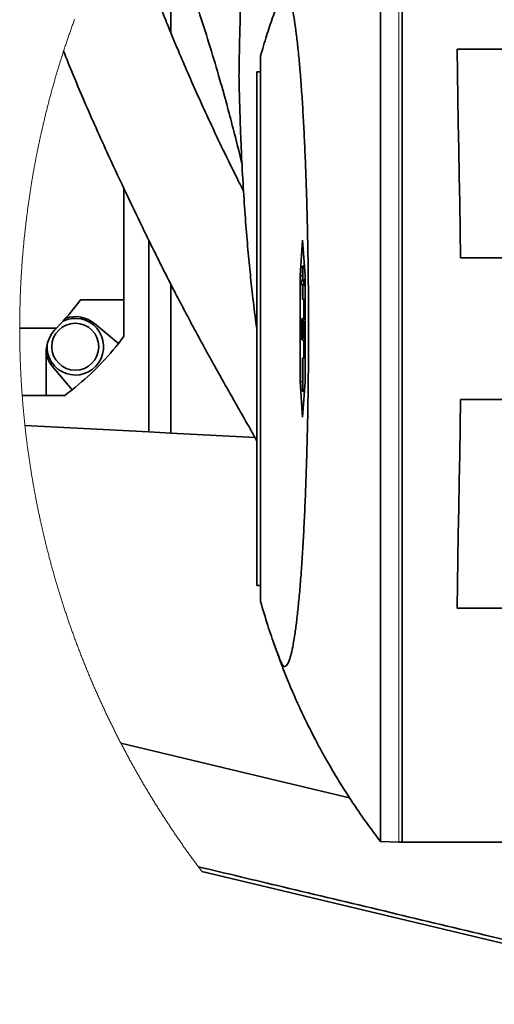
# Model space of a CAD drawing. Header units: millimetres. Extents: x 0 to 11920, y 0 to 8400.
# Tile 10 of 120: x 3193 to 3461, y 2122 to 2678. Entities that reach past the tile are written whole.
import ezdxf

# ---------------------------------------------------------------- set-up
doc = ezdxf.new("R2010")
doc.units = ezdxf.units.MM
doc.header["$LTSCALE"] = 20

msp = doc.modelspace()

# ---------------------------------------------------------------- linework, layer by layer
at = {"color": 8, "linetype": 'Continuous', "lineweight": 18}
msp.add_line((3407.258116, 2793.261197), (3407.258116, 2213.400748), dxfattribs=at)
at = {"color": 7, "linetype": 'Continuous', "lineweight": 35}
for p, q in [((3409.25812, 2793.330935), (3409.25812, 2213.330892)), ((3278.612845, 2725.847033), (3278.612845, 2670.419243)), ((3484.501891, 2661.233929), (3440.200113, 2661.233929)), ((3329.258107, 2349.331048), (3329.258107, 2657.331017)), ((3329.258107, 2648.330954), (3327.258103, 2648.330954)), ((3327.258103, 2358.330873), (3327.258103, 2648.330954)), ((3252.124898, 2519.674686), (3252.124898, 2582.463172)), ((3266.124897, 2445.053008), (3266.124897, 2553.426054)), ((3352.991961, 2553.331044), (3351.596825, 2533.330944)), ((3354.387097, 2533.330944), (3352.991961, 2553.331044)), ((3442.258112, 2543.330935), (3486.55989, 2543.330935)), ((3352.892361, 2538.602856), (3353.990756, 2539.012936)), ((3352.892361, 2538.602856), (3352.892361, 2530.60284)), ((3353.069507, 2538.602856), (3352.892361, 2538.602856)), ((3353.069507, 2538.602856), (3353.996418, 2538.931754)), ((3353.069507, 2530.60284), (3353.069507, 2538.602856)), ((3351.596825, 2533.330944), (3351.596825, 2473.330882)), ((3352.892361, 2533.140925), (3351.596825, 2533.330944)), ((3352.334313, 2530.60284), (3352.892361, 2530.811217)), ((3352.334313, 2530.60284), (3352.334313, 2528.059152)), ((3352.892361, 2530.60284), (3352.334313, 2530.60284)), ((3353.069507, 2530.60284), (3354.387097, 2531.070378)), ((3353.627555, 2530.60284), (3353.069507, 2530.60284)), ((3353.627555, 2530.60284), (3354.387097, 2530.872253)), ((3353.627555, 2528.059152), (3353.627555, 2530.60284)), ((3354.387097, 2473.330882), (3354.387097, 2533.330944)), ((3278.612845, 2528.415588), (3278.612845, 2444.398549)), ((3352.334313, 2528.059152), (3352.892361, 2528.059152)), ((3352.334313, 2528.059152), (3352.892361, 2527.850774)), ((3352.892361, 2528.059152), (3352.892361, 2520.059136)), ((3353.069507, 2528.059152), (3354.387097, 2527.591613)), ((3353.069507, 2528.059152), (3353.627555, 2528.059152)), ((3353.069507, 2520.059136), (3353.069507, 2528.059152)), ((3353.627555, 2528.059152), (3354.387097, 2527.78962)), ((3227.595262, 2519.674686), (3252.124898, 2519.674686)), ((3252.124898, 2499.010351), (3252.124898, 2519.674686)), ((3352.892361, 2520.059136), (3353.069507, 2520.059136)), ((3352.892361, 2520.059136), (3354.387097, 2519.501117)), ((3353.069507, 2520.059136), (3354.387097, 2519.591716)), ((3353.649072, 2519.77661), (3353.649072, 2509.349373)), ((3352.536641, 2508.897689), (3352.563493, 2506.589082)), ((3352.96043, 2506.56226), (3352.988712, 2508.583096)), ((3352.988712, 2508.583096), (3354.387097, 2509.17199)), ((3352.988712, 2508.583096), (3353.745334, 2506.914285)), ((3193.258218, 2503.674653), (3213.972621, 2503.674653)), ((3248.983197, 2494.922665), (3235.582761, 2506.166962)), ((3352.332018, 2503.220943), (3353.064291, 2503.21677)), ((3352.563493, 2506.589082), (3352.966212, 2506.473687)), ((3353.564553, 2505.323914), (3353.110127, 2506.326702)), ((3353.223495, 2502.629188), (3353.564553, 2502.630857)), ((3353.564553, 2497.981218), (3353.564553, 2505.323914)), ((3353.745334, 2506.914285), (3354.387097, 2507.10955)), ((3353.745334, 2506.914285), (3353.745334, 2497.981218)), ((3353.111558, 2499.011543), (3353.564553, 2498.892334)), ((3353.564553, 2497.981218), (3354.387097, 2497.674134)), ((3353.745334, 2497.981218), (3353.564553, 2497.981218)), ((3353.649072, 2496.705917), (3353.649072, 2486.885336)), ((3353.745334, 2497.981218), (3354.387097, 2497.753528)), ((3208.124928, 2489.54263), (3208.124928, 2465.674785)), ((3352.892361, 2486.60281), (3354.387097, 2487.160829)), ((3353.069507, 2486.60281), (3352.892361, 2486.60281)), ((3352.892361, 2486.60281), (3352.892361, 2468.059209)), ((3353.069507, 2486.60281), (3354.387097, 2487.070349)), ((3353.069507, 2468.059209), (3353.069507, 2486.60281)), ((3211.632602, 2482.216743), (3222.876899, 2468.816426)), ((3352.892361, 2473.52114), (3351.596825, 2473.330882)), ((3351.596825, 2473.330882), (3352.991961, 2453.330901)), ((3352.991961, 2453.330901), (3354.387097, 2473.330882)), ((3208.124928, 2465.674785), (3194.655709, 2465.674785)), ((3208.124928, 2465.674785), (3218.789272, 2465.674785)), ((3352.892361, 2468.059209), (3353.990756, 2467.649129)), ((3352.892361, 2468.059209), (3353.069507, 2468.059209)), ((3353.069507, 2468.059209), (3353.996418, 2467.730191)), ((3486.55989, 2463.330892), (3442.258112, 2463.330892)), ((3266.124897, 2445.053008), (3196.20233, 2448.717502)), ((3278.612845, 2444.398549), (3266.124897, 2445.053008)), ((3278.612845, 2444.398549), (3326.142333, 2441.907552)), ((3329.258107, 2358.330873), (3327.258103, 2358.330873)), ((3440.200113, 2345.428136), (3484.501891, 2345.428136)), ((3396.940999, 2213.760999), (3407.258116, 2213.400748)), ((3407.258116, 2213.400748), (3409.25812, 2213.330892)), ((3409.25812, 2213.330892), (3482.196145, 2213.330892)), ((3296.167247, 2196.793225), (3610.086821, 2121.781972))]:
    msp.add_line(p, q, dxfattribs=at)
at = {"color": 7, "linetype": 'Continuous', "lineweight": 18, "flags": 128}
msp.add_lwpolyline([(3224.264674, 2678.091553), (3224.045746, 2677.492884), (3223.827533, 2676.893857), (3223.610155, 2676.294592), (3223.393433, 2675.695089), (3223.177545, 2675.095227), (3222.962372, 2674.495128), (3222.747914, 2673.89479), (3222.534291, 2673.294213), (3222.321384, 2672.693279), (3222.109191, 2672.092107), (3221.897773, 2671.490696), (3221.687131, 2670.889047), (3221.477263, 2670.28704), (3221.26811, 2669.684914), (3221.059732, 2669.08243), (3220.852129, 2668.479708), (3220.645241, 2667.876628), (3220.439128, 2667.273429), (3220.23379, 2666.669872), (3220.029168, 2666.066077), (3219.82532, 2665.462044), (3219.622247, 2664.857772), (3219.419949, 2664.253262), (3219.218366, 2663.648513), (3219.017558, 2663.043407), (3218.817525, 2662.438181), (3218.618266, 2661.832598), (3218.419723, 2661.226776), (3218.221955, 2660.620716), (3218.040518, 2660.062459), (3217.844181, 2659.455922), (3217.648677, 2658.849147), (3217.453889, 2658.242133), (3217.259876, 2657.634881), (3217.066578, 2657.027391), (3216.874115, 2656.419662), (3216.682367, 2655.811694), (3216.491394, 2655.203489), (3216.301195, 2654.595044), (3216.111772, 2653.986362), (3215.923063, 2653.377321), (3215.73519, 2652.768162), (3215.548031, 2652.158764), (3215.361647, 2651.549128), (3215.176038, 2650.939253), (3214.991145, 2650.32914), (3214.807086, 2649.718788), (3214.623742, 2649.108318), (3214.441232, 2648.497489), (3214.259438, 2647.886422), (3214.078419, 2647.275236), (3213.898174, 2646.663693), (3213.718645, 2646.05203), (3213.53995, 2645.440128), (3213.361971, 2644.82787), (3213.184826, 2644.215491), (3213.008396, 2643.602994), (3212.832741, 2642.990139), (3212.657861, 2642.377046), (3212.483756, 2641.763833), (3212.310426, 2641.150382), (3212.13787, 2640.536693), (3211.96609, 2639.922765), (3211.795024, 2639.308599), (3211.624794, 2638.694313), (3211.455338, 2638.07967), (3211.286597, 2637.464908), (3211.118631, 2636.850026), (3210.9515, 2636.234787), (3210.785083, 2635.619429), (3210.619442, 2635.003832), (3210.454635, 2634.387997), (3210.290544, 2633.771923), (3210.127227, 2633.15573), (3209.964685, 2632.539299), (3209.802918, 2631.92263), (3209.641986, 2631.305841), (3209.481768, 2630.688813), (3209.322326, 2630.071548), (3209.163658, 2629.454163), (3209.005766, 2628.836539), (3208.848648, 2628.218678), (3208.692305, 2627.600697), (3208.536737, 2626.982477), (3208.382003, 2626.36402), (3208.227985, 2625.745443), (3208.074741, 2625.126627), (3207.922272, 2624.507573), (3207.770578, 2623.8884), (3207.619719, 2623.268989), (3207.469575, 2622.649458), (3207.320265, 2622.029689), (3207.171671, 2621.409801), (3207.023911, 2620.789674), (3206.876866, 2620.169309), (3206.730656, 2619.548824), (3206.585161, 2618.928102), (3206.440501, 2618.30726), (3206.296615, 2617.686299), (3206.153504, 2617.06498), (3206.011169, 2616.443661), (3205.869608, 2615.821984), (3205.728821, 2615.200308), (3205.58881, 2614.578393), (3205.449633, 2613.95624), (3205.311172, 2613.333967), (3205.173545, 2612.711456), (3205.036633, 2612.088826), (3204.900555, 2611.466077), (3204.765253, 2610.843089), (3204.630725, 2610.219982), (3204.496972, 2609.596637), (3204.364054, 2608.973172), (3204.231851, 2608.349589), (3204.100422, 2607.725766), (3203.969829, 2607.101706), (3203.84001, 2606.477645), (3203.710966, 2605.853346), (3203.582697, 2605.228928), (3203.455202, 2604.604271), (3203.328483, 2603.979495), (3203.202598, 2603.354481), (3203.077488, 2602.729467), (3202.953152, 2602.104214), (3202.829592, 2601.478842), (3202.706806, 2600.853232), (3202.584796, 2600.227502), (3202.463619, 2599.601653), (3202.343158, 2598.975566), (3202.223532, 2598.349479), (3202.10468, 2597.723153), (3201.986663, 2597.096708), (3201.869361, 2596.470025), (3201.752894, 2595.843342), (3201.637201, 2595.21642), (3201.522283, 2594.589379), (3201.40814, 2593.9621), (3201.294772, 2593.334821), (3201.182239, 2592.707303), (3201.07048, 2592.079666), (3200.959496, 2591.45191), (3200.849287, 2590.824035), (3200.739913, 2590.19604), (3200.631313, 2589.567807), (3200.523488, 2588.939455), (3200.416438, 2588.311103), (3200.310163, 2587.682512), (3200.204722, 2587.053803), (3200.100057, 2586.424974), (3199.996166, 2585.795906), (3199.89305, 2585.166839), (3199.790768, 2584.537652), (3199.689262, 2583.908227), (3199.58853, 2583.278802), (3199.488632, 2582.649139), (3199.38945, 2582.019475), (3199.291103, 2581.389573), (3199.19353, 2580.759552), (3199.096791, 2580.129412), (3199.000828, 2579.499272), (3198.905639, 2578.868893), (3198.811226, 2578.238395), (3198.717587, 2577.607778), (3198.624782, 2576.977161), (3198.532753, 2576.346305), (3198.441558, 2575.71533), (3198.351078, 2575.084356), (3198.261432, 2574.453142), (3198.172621, 2573.821929), (3198.084526, 2573.190478), (3197.997264, 2572.559026), (3197.910778, 2571.927455), (3197.825067, 2571.295765), (3197.74019, 2570.663837), (3197.656087, 2570.032027), (3197.57282, 2569.39998), (3197.490267, 2568.767813), (3197.408549, 2568.135527), (3197.327606, 2567.503241), (3197.247498, 2566.870835), (3197.168164, 2566.238311), (3197.089605, 2565.605667), (3197.01188, 2564.972904), (3196.934931, 2564.340022), (3196.858756, 2563.70714), (3196.783356, 2563.074139), (3196.708791, 2562.441018), (3196.635, 2561.807779), (3196.562044, 2561.17442), (3196.489863, 2560.541061), (3196.418457, 2559.907582), (3196.347825, 2559.273985), (3196.278028, 2558.640388), (3196.209006, 2558.006552), (3196.140818, 2557.372716), (3196.073405, 2556.73888), (3196.006767, 2556.104806), (3195.940904, 2555.470732), (3195.875876, 2554.836538), (3195.811681, 2554.202345), (3195.748202, 2553.568032), (3195.685558, 2552.933601), (3195.623748, 2552.299169), (3195.562653, 2551.664498), (3195.502393, 2551.029947), (3195.442967, 2550.395158), (3195.384316, 2549.760369), (3195.32644, 2549.125579), (3195.269339, 2548.490551), (3195.213072, 2547.855642), (3195.15764, 2547.220495), (3195.102923, 2546.585348), (3195.04904, 2545.950201), (3194.995992, 2545.314935), (3194.943659, 2544.679549), (3194.892161, 2544.044164), (3194.841497, 2543.408659), (3194.791607, 2542.773154), (3194.742493, 2542.13753), (3194.694213, 2541.501787), (3194.646709, 2540.866163), (3194.599979, 2540.230301), (3194.554083, 2539.594439), (3194.508962, 2538.958576), (3194.464676, 2538.322595), (3194.421165, 2537.686613), (3194.378428, 2537.050632), (3194.336526, 2536.414412), (3194.295399, 2535.778311), (3194.255106, 2535.142091), (3194.215588, 2534.505752), (3194.176845, 2533.869532), (3194.138937, 2533.233073), (3194.101803, 2532.596734), (3194.065504, 2531.960276), (3194.02992, 2531.323698), (3193.99523, 2530.68724), (3193.961315, 2530.050543), (3193.928175, 2529.413965), (3193.895809, 2528.777269), (3193.864278, 2528.140572), (3193.833582, 2527.503875), (3193.803601, 2526.867059), (3193.774514, 2526.230243), (3193.746142, 2525.593308), (3193.718605, 2524.956492), (3193.691842, 2524.319556), (3193.665914, 2523.682502), (3193.640821, 2523.045567), (3193.616442, 2522.408512), (3193.592898, 2521.771458), (3193.570189, 2521.134403), (3193.548255, 2520.49723), (3193.527095, 2519.860056), (3193.50677, 2519.222882), (3193.487219, 2518.585709), (3193.468444, 2517.948535), (3193.450503, 2517.311242), (3193.433396, 2516.673949), (3193.417005, 2516.036776), (3193.401508, 2515.399364), (3193.386726, 2514.762071), (3193.372779, 2514.124778), (3193.359665, 2513.487366), (3193.347327, 2512.849954), (3193.335764, 2512.212661), (3193.325035, 2511.575249), (3193.315081, 2510.937837), (3193.305902, 2510.300425), (3193.297557, 2509.662893), (3193.290047, 2509.025481), (3193.283252, 2508.388069), (3193.277351, 2507.750538), (3193.272166, 2507.113126), (3193.267815, 2506.475595), (3193.264298, 2505.838063), (3193.261556, 2505.200651), (3193.259589, 2504.56312), (3193.258457, 2503.925589), (3193.258218, 2503.674653), (3193.258218, 2503.037122), (3193.258934, 2502.39971), (3193.260543, 2501.762179), (3193.262868, 2501.124647), (3193.266086, 2500.487235), (3193.27002, 2499.849704), (3193.274788, 2499.212292), (3193.280391, 2498.574761), (3193.286769, 2497.937349), (3193.293922, 2497.299817), (3193.301849, 2496.662405), (3193.31067, 2496.024993), (3193.320207, 2495.387581), (3193.330578, 2494.750169), (3193.341724, 2494.112757), (3193.353705, 2493.475345), (3193.36646, 2492.837933), (3193.38005, 2492.20064), (3193.394415, 2491.563347), (3193.409614, 2490.925935), (3193.425529, 2490.288642), (3193.442337, 2489.651468), (3193.459861, 2489.014176), (3193.478279, 2488.376883), (3193.497412, 2487.739709), (3193.517379, 2487.102535), (3193.538181, 2486.465362), (3193.559699, 2485.828307), (3193.58211, 2485.191134), (3193.605237, 2484.554079), (3193.629198, 2483.917025), (3193.653993, 2483.27997), (3193.679504, 2482.643035), (3193.705909, 2482.0061), (3193.733029, 2481.369165), (3193.761043, 2480.732349), (3193.789773, 2480.095413), (3193.819337, 2479.458597), (3193.849675, 2478.821901), (3193.880849, 2478.185085), (3193.912797, 2477.548388), (3193.945579, 2476.91181), (3193.979137, 2476.275113), (3194.013469, 2475.638655), (3194.048636, 2475.002077), (3194.084577, 2474.365619), (3194.121294, 2473.72928), (3194.158845, 2473.092702), (3194.19723, 2472.456363), (3194.236331, 2471.820024), (3194.276266, 2471.183923), (3194.317035, 2470.547822), (3194.35858, 2469.911483), (3194.400899, 2469.275382), (3194.444053, 2468.63952), (3194.487981, 2468.003419), (3194.532685, 2467.367557), (3194.578223, 2466.731694), (3194.624536, 2466.095832), (3194.655709, 2465.674785), (3194.703333, 2465.039161), (3194.751792, 2464.403537), (3194.801025, 2463.767913), (3194.851093, 2463.132289), (3194.901936, 2462.496904), (3194.953553, 2461.861518), (3195.006005, 2461.226133), (3195.059232, 2460.590747), (3195.113294, 2459.9556), (3195.16813, 2459.320453), (3195.223741, 2458.685544), (3195.280187, 2458.050397), (3195.337407, 2457.415488), (3195.395403, 2456.78058), (3195.454232, 2456.145909), (3195.513837, 2455.511239), (3195.574216, 2454.876569), (3195.63543, 2454.242137), (3195.697419, 2453.607467), (3195.760243, 2452.973035), (3195.823841, 2452.338842), (3195.888214, 2451.704648), (3195.953421, 2451.070455), (3196.019404, 2450.436261), (3196.086161, 2449.802306), (3196.153752, 2449.16859), (3196.20233, 2448.717502), (3196.271233, 2448.083785), (3196.340971, 2447.450069), (3196.411483, 2446.81659), (3196.48283, 2446.183112), (3196.554892, 2445.549634), (3196.627848, 2444.916394), (3196.701519, 2444.283155), (3196.776025, 2443.649915), (3196.851306, 2443.016914), (3196.927421, 2442.383912), (3197.004311, 2441.751149), (3197.081976, 2441.118386), (3197.160415, 2440.485624), (3197.239689, 2439.853099), (3197.319738, 2439.220813), (3197.400562, 2438.588288), (3197.482221, 2437.956241), (3197.564654, 2437.323955), (3197.647922, 2436.691907), (3197.731905, 2436.060098), (3197.816722, 2435.428289), (3197.902374, 2434.796479), (3197.988741, 2434.164909), (3198.075943, 2433.533338), (3198.163919, 2432.902005), (3198.25273, 2432.270673), (3198.342256, 2431.639579), (3198.432617, 2431.008485), (3198.523812, 2430.377391), (3198.615722, 2429.746774), (3198.708467, 2429.115918), (3198.801987, 2428.485301), (3198.896341, 2427.854922), (3198.99141, 2427.224544), (3199.087314, 2426.594403), (3199.184053, 2425.964263), (3199.281506, 2425.334123), (3199.379794, 2424.704221), (3199.478857, 2424.074557), (3199.578695, 2423.444894), (3199.679367, 2422.815469), (3199.780814, 2422.186044), (3199.883036, 2421.556857), (3199.986033, 2420.927671), (3200.089805, 2420.298722), (3200.194411, 2419.669774), (3200.299792, 2419.041064), (3200.406007, 2418.412593), (3200.512938, 2417.784122), (3200.620703, 2417.15565), (3200.729243, 2416.527656), (3200.838558, 2415.899423), (3200.948648, 2415.271667), (3201.059572, 2414.643911), (3201.171271, 2414.016154), (3201.283745, 2413.388637), (3201.396994, 2412.761357), (3201.511018, 2412.134078), (3201.625876, 2411.507037), (3201.741509, 2410.880235), (3201.857917, 2410.253432), (3201.9751, 2409.62663), (3202.093117, 2409.000304), (3202.211849, 2408.373979), (3202.331416, 2407.747653), (3202.451758, 2407.121804), (3202.572875, 2406.495717), (3202.694826, 2405.870107), (3202.817492, 2405.244497), (3202.940993, 2404.619125), (3203.065269, 2403.993753), (3203.190319, 2403.368619), (3203.316145, 2402.743724), (3203.442745, 2402.119067), (3203.57018, 2401.494411), (3203.69833, 2400.869754), (3203.827314, 2400.245574), (3203.957073, 2399.621394), (3204.087607, 2398.997453), (3204.218917, 2398.373511), (3204.35106, 2397.749808), (3204.483919, 2397.126344), (3204.617612, 2396.503118), (3204.75202, 2395.879892), (3204.887263, 2395.256904), (3205.023281, 2394.634154), (3205.160074, 2394.011405), (3205.297641, 2393.389133), (3205.436043, 2392.766622), (3205.575161, 2392.144588), (3205.715053, 2391.522554), (3205.855779, 2390.900996), (3205.997281, 2390.279201), (3206.139497, 2389.657882), (3206.282549, 2389.036563), (3206.426375, 2388.415483), (3206.570975, 2387.794641), (3206.716351, 2387.174037), (3206.862502, 2386.553434), (3207.009427, 2385.933068), (3207.157127, 2385.312942), (3207.305662, 2384.693053), (3207.454912, 2384.073165), (3207.604937, 2383.453754), (3207.755797, 2382.834342), (3207.907371, 2382.215169), (3208.05978, 2381.595996), (3208.212905, 2380.9773), (3208.366863, 2380.358604), (3208.521537, 2379.740146), (3208.677046, 2379.121926), (3208.83327, 2378.503946), (3208.990328, 2377.885965), (3209.148161, 2377.26846), (3209.306709, 2376.650956), (3209.466092, 2376.033691), (3209.62625, 2375.416663), (3209.787123, 2374.799636), (3209.94883, 2374.183086), (3210.111253, 2373.566535), (3210.27451, 2372.950462), (3210.438482, 2372.334388), (3210.603289, 2371.718553), (3210.768811, 2371.102956), (3210.935168, 2370.487598), (3211.10224, 2369.872239), (3211.270086, 2369.257358), (3211.438768, 2368.642476), (3211.608164, 2368.027833), (3211.778335, 2367.413667), (3211.949281, 2366.799501), (3212.121002, 2366.185573), (3212.293498, 2365.571883), (3212.466769, 2364.958194), (3212.640755, 2364.344981), (3212.815575, 2363.732007), (3212.991171, 2363.119033), (3213.167481, 2362.506536), (3213.344566, 2361.894038), (3213.522486, 2361.281779), (3213.701121, 2360.669997), (3213.880531, 2360.058215), (3214.060716, 2359.446672), (3214.241616, 2358.835366), (3214.423351, 2358.2243), (3214.60586, 2357.613471), (3214.789085, 2357.002881), (3214.973085, 2356.39253), (3215.157859, 2355.782417), (3215.343408, 2355.172542), (3215.529732, 2354.562905), (3215.716772, 2353.953508), (3215.904646, 2353.344348), (3216.093235, 2352.735427), (3216.282599, 2352.126506), (3216.472737, 2351.518062), (3216.663651, 2350.909856), (3216.85528, 2350.301889), (3217.047684, 2349.69416), (3217.240862, 2349.086669), (3217.434816, 2348.479417), (3217.629544, 2347.872403), (3217.824988, 2347.265628), (3218.021206, 2346.659091), (3218.2182, 2346.052793), (3218.415968, 2345.446733), (3218.614452, 2344.840911), (3218.813769, 2344.235328), (3219.013803, 2343.629983), (3219.214551, 2343.024877), (3219.416134, 2342.420247), (3219.618432, 2341.815618), (3219.821505, 2341.211227), (3220.025293, 2340.607312), (3220.229916, 2340.003398), (3220.435254, 2339.399961), (3220.641367, 2338.796762), (3220.848195, 2338.193801), (3221.055798, 2337.591079), (3221.264176, 2336.988595), (3221.473269, 2336.38635), (3221.683197, 2335.784343), (3221.893839, 2335.182574), (3222.105198, 2334.581283), (3222.31733, 2333.979991), (3222.530238, 2333.379176), (3222.743921, 2332.7786), (3222.958319, 2332.178262), (3223.173432, 2331.578162), (3223.38938, 2330.978301), (3223.606042, 2330.378678), (3223.823421, 2329.779533), (3224.041633, 2329.180387), (3224.260561, 2328.581718), (3224.480204, 2327.983287), (3224.700622, 2327.385095), (3224.921815, 2326.787141), (3225.143723, 2326.189664), (3225.366406, 2325.592187), (3225.589804, 2324.995187), (3225.813977, 2324.398425), (3226.038925, 2323.801902), (3226.264588, 2323.205617), (3226.490967, 2322.609809), (3226.71812, 2322.014001), (3226.946048, 2321.41867), (3227.174692, 2320.823577), (3227.40411, 2320.228723), (3227.634244, 2319.634345), (3227.865152, 2319.040206), (3228.096776, 2318.446305), (3228.329174, 2317.852643), (3228.562348, 2317.259219), (3228.796177, 2316.666272), (3229.03084, 2316.073325), (3229.266159, 2315.481094), (3229.502313, 2314.888862), (3229.739122, 2314.296868), (3229.976706, 2313.705352), (3230.215065, 2313.114074), (3230.454139, 2312.523273), (3230.693929, 2311.932471), (3230.934493, 2311.342147), (3231.175832, 2310.752061), (3231.417827, 2310.162213), (3231.660657, 2309.572843), (3231.904142, 2308.98371), (3232.148401, 2308.394817), (3232.393436, 2307.8064), (3232.639126, 2307.217982), (3232.885592, 2306.630281), (3233.132832, 2306.042579), (3233.380787, 2305.455354), (3233.629458, 2304.868367), (3233.878903, 2304.281619), (3234.129064, 2303.695348), (3234.37994, 2303.109077), (3234.63159, 2302.523521), (3234.883897, 2301.937965), (3235.137038, 2301.352885), (3235.390834, 2300.768045), (3235.645406, 2300.183681), (3235.900693, 2299.599555), (3236.156754, 2299.015668), (3236.413531, 2298.432258), (3236.671023, 2297.849086), (3236.92923, 2297.266153), (3237.188212, 2296.683696), (3237.44791, 2296.101478), (3237.708323, 2295.519498), (3237.969451, 2294.937995), (3238.231353, 2294.356731), (3238.493971, 2293.775943), (3238.757305, 2293.195394), (3239.021353, 2292.615083), (3239.286117, 2292.035249), (3239.551656, 2291.455653), (3239.81791, 2290.876535), (3240.084879, 2290.297416), (3240.352563, 2289.719012), (3240.621023, 2289.140847), (3240.890138, 2288.562921), (3241.160028, 2287.985233), (3241.430633, 2287.408021), (3241.701953, 2286.831287), (3241.974048, 2286.254552), (3242.246799, 2285.678533), (3242.520265, 2285.102752), (3242.794506, 2284.527209), (3243.069462, 2283.951905), (3243.345134, 2283.377078), (3243.621521, 2282.802728), (3243.898623, 2282.228616), (3244.17644, 2281.654742), (3244.454972, 2281.081346), (3244.73422, 2280.508187), (3245.014183, 2279.935506), (3245.294921, 2279.363301), (3245.576315, 2278.791097), (3245.858483, 2278.219608), (3246.141307, 2277.648118), (3246.424906, 2277.077344), (3246.70916, 2276.50657), (3246.99419, 2275.936511), (3247.279875, 2275.366452), (3247.566335, 2274.797109), (3247.85345, 2274.227765), (3248.141341, 2273.659137), (3248.429887, 2273.090509), (3248.719208, 2272.522596), (3249.009184, 2271.954921), (3249.299936, 2271.387485), (3249.591343, 2270.820525), (3249.883465, 2270.253804), (3250.176303, 2269.68756), (3250.432305, 2269.194034), (3250.726454, 2268.628505), (3251.021378, 2268.063214), (3251.316957, 2267.498401), (3251.613252, 2266.934064), (3251.910262, 2266.369966), (3252.207987, 2265.806344), (3252.506427, 2265.242961), (3252.805523, 2264.680055), (3253.105394, 2264.117387), (3253.405921, 2263.555196), (3253.707163, 2262.993482), (3254.00912, 2262.432006), (3254.311792, 2261.870769), (3254.61518, 2261.310247), (3254.919223, 2260.749963), (3255.223982, 2260.189918), (3255.529456, 2259.630349), (3255.835645, 2259.071258), (3256.14249, 2258.512405), (3256.450109, 2257.954028), (3256.758384, 2257.396129), (3257.067315, 2256.838468), (3257.377021, 2256.281284), (3257.687382, 2255.724338), (3257.998459, 2255.167869), (3258.310251, 2254.611877), (3258.622698, 2254.056123), (3258.935861, 2253.500846), (3259.249739, 2252.946046), (3259.564303, 2252.391484), (3259.879552, 2251.8374), (3260.195486, 2251.283792), (3260.512136, 2250.730422), (3260.829471, 2250.177529), (3261.147521, 2249.625114), (3261.466227, 2249.072936), (3261.785649, 2248.521236), (3262.105755, 2247.970012), (3262.426577, 2247.419027), (3262.748055, 2246.868518), (3263.070248, 2246.318486), (3263.393126, 2245.768932), (3263.71669, 2245.219615), (3264.040939, 2244.670776), (3264.365874, 2244.122174), (3264.691494, 2243.574289), (3265.0178, 2243.026641), (3265.344821, 2242.479232), (3265.672497, 2241.932538), (3266.000889, 2241.386083), (3266.329937, 2240.840104), (3266.659699, 2240.294364), (3266.990118, 2239.749339), (3267.321221, 2239.204553), (3267.653011, 2238.660243), (3267.985515, 2238.116172), (3268.318675, 2237.572816), (3268.652521, 2237.029699), (3268.987022, 2236.487058), (3269.322239, 2235.944656), (3269.658141, 2235.402969), (3269.994698, 2234.86152), (3270.331941, 2234.320548), (3270.66987, 2233.780053), (3271.008454, 2233.239797), (3271.347754, 2232.700017), (3271.687709, 2232.160714), (3272.028319, 2231.621888), (3272.369645, 2231.083539), (3272.711627, 2230.545428), (3273.054294, 2230.008033), (3273.397617, 2229.470876), (3273.741625, 2228.934196), (3274.086319, 2228.397754), (3274.431668, 2227.862027), (3274.777673, 2227.326539), (3275.124393, 2226.791528), (3275.471739, 2226.256993), (3275.819801, 2225.722936), (3276.168488, 2225.189355), (3276.517861, 2224.656013), (3276.867919, 2224.123147), (3277.218632, 2223.590997), (3277.570031, 2223.059085), (3277.922057, 2222.527412), (3278.274797, 2221.996453), (3278.628163, 2221.465972), (3278.982215, 2220.935729), (3279.336922, 2220.405963), (3279.692314, 2219.876912), (3280.048363, 2219.3481), (3280.405067, 2218.819526), (3280.762426, 2218.291667), (3281.120442, 2217.764285), (3281.479143, 2217.237142), (3281.838499, 2216.710714), (3282.198511, 2216.184524), (3282.559179, 2215.659049), (3282.920502, 2215.133813), (3283.282511, 2214.609054), (3283.645146, 2214.084771), (3284.008466, 2213.560727), (3284.372441, 2213.037399), (3284.737043, 2212.514547), (3285.10233, 2211.992171), (3285.468273, 2211.470035), (3285.834841, 2210.948613), (3286.202095, 2210.42743), (3286.569975, 2209.906724), (3286.938541, 2209.386733), (3287.307732, 2208.866981), (3287.677579, 2208.347705), (3288.048081, 2207.828906), (3288.419239, 2207.310584), (3288.791053, 2206.792739), (3289.163493, 2206.275371), (3289.536588, 2205.758479), (3289.910339, 2205.242065), (3290.284745, 2204.726127), (3290.659808, 2204.210666), (3291.035496, 2203.695443), (3291.411839, 2203.180936), (3291.788809, 2202.666906), (3292.166434, 2202.153352), (3292.544715, 2201.640037), (3292.923622, 2201.127437), (3293.303184, 2200.615314), (3293.683402, 2200.103667), (3294.064246, 2199.59226), (3294.170819, 2199.449447), (3294.552497, 2198.938993), (3294.934802, 2198.428777), (3295.317762, 2197.919038), (3295.701347, 2197.410014), (3296.085559, 2196.901229), (3296.167247, 2196.793225)], dxfattribs=at)
at = {"color": 7, "linetype": 'Continuous', "lineweight": 35, "flags": 128}
for points in [[(3442.258112, 2543.330935), (3441.985153, 2558.967975), (3441.715114, 2574.438718), (3441.44877, 2589.69703), (3441.186957, 2604.697135), (3440.930419, 2619.39421), (3440.67993, 2633.744505), (3440.436266, 2647.704986), (3440.200113, 2661.233929)], [(3352.68446, 2497.056988), (3353.689574, 2496.691135), (3354.387097, 2496.437338)], [(3352.714322, 2497.046378), (3353.573494, 2496.733692), (3354.387097, 2496.437576)], [(3440.200113, 2345.428136), (3440.436266, 2358.95696), (3440.67993, 2372.91756), (3440.930419, 2387.267736), (3441.186957, 2401.964811), (3441.44877, 2416.964915), (3441.715114, 2432.223228), (3441.985153, 2447.693971), (3442.258112, 2463.330892)], [(3379.586063, 2238.333371), (3339.18976, 2247.986224), (3250.432305, 2269.194034)]]:
    msp.add_lwpolyline(points, dxfattribs=at)
at = {"color": 7, "linetype": 'Continuous', "lineweight": 35}
msp.add_circle((3224.655422, 2493.144149), 13.270023, dxfattribs=at)
for centre, radius, start, end in [((3122.131235, 2595.668902), 129.991469, 314.95235708, 324.22460889), ((3224.655393, 2493.144159), 15.999983, 175.89402047, 115.76606657), ((3224.655513, 2493.144616), 16.999596, 49.99947648, 108.55233891), ((3228.12446, 2489.542889), 19.999532, 134.9638741, 180.00074074), ((3122.097005, 2595.695616), 162.034852, 321.54341439, 323.36649409), ((3122.131549, 2595.668305), 161.990816, 308.4564888, 321.54338038), ((3224.655527, 2493.144062), 17.000085, 193.49671306, 219.99945144), ((3122.360691, 2595.369199), 161.614085, 306.63102576, 308.45882268)]:
    msp.add_arc(centre, radius, start, end, dxfattribs=at)
for points, knots in [([(3396.940999, 2792.900828), (3396.941647, 2792.467184), (3396.944225, 2790.743896), (3396.943369, 2786.892202), (3396.943956, 2780.870822), (3396.942825, 2772.886303), (3396.942108, 2763.16566), (3396.941547, 2751.60967), (3396.94237, 2738.302735), (3396.942472, 2723.316339), (3396.940436, 2706.745691), (3396.937799, 2688.738135), (3396.934835, 2669.434654), (3396.9334, 2648.944246), (3396.933259, 2627.392478), (3396.933041, 2604.964442), (3396.931127, 2581.841178), (3396.928559, 2558.156756), (3396.92775, 2534.052995), (3396.92774, 2509.732234), (3396.929134, 2485.395458), (3396.930172, 2461.186754), (3396.930174, 2437.248217), (3396.930212, 2413.776544), (3396.930917, 2390.970297), (3396.933121, 2368.967282), (3396.93613, 2347.893861), (3396.938755, 2327.918437), (3396.939655, 2309.2145), (3396.939267, 2291.89784), (3396.939925, 2276.064939), (3396.940861, 2261.837311), (3396.943049, 2249.343859), (3396.944582, 2238.665568), (3396.943935, 2229.858068), (3396.943066, 2222.982314), (3396.94154, 2218.137331), (3396.94279, 2215.287434), (3396.941358, 2214.067049), (3396.940999, 2213.760999)], [0, 0, 0, 0, 0.00224631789, 0.00892680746, 0.01995213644, 0.03343764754, 0.05028738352, 0.07030600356, 0.09329878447, 0.11921858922, 0.14793697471, 0.17913633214, 0.21249946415, 0.24793086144, 0.28527861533, 0.32413969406, 0.36411024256, 0.40505934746, 0.44682727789, 0.48897004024, 0.53104322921, 0.57289411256, 0.61437345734, 0.65504715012, 0.69447963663, 0.73251200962, 0.76902488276, 0.803641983, 0.8359866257, 0.86591307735, 0.89334394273, 0.91800257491, 0.93961356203, 0.95806122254, 0.97331715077, 0.98523725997, 0.99367828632, 0.99841463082, 1, 1, 1, 1]), ([(3268.743239, 2747.249511), (3269.565261, 2745.690233), (3272.738568, 2739.67085), (3277.290111, 2729.240893), (3282.428954, 2716.651412), (3286.744534, 2705.03153), (3290.639143, 2693.935261), (3295.114294, 2680.537128), (3300.144649, 2664.664114), (3305.418977, 2647.074401), (3309.924288, 2630.996217), (3313.739742, 2616.557285), (3316.593874, 2605.343527), (3318.249627, 2598.667941), (3318.798475, 2596.455124)], [0, 0, 0, 0, 0.0332153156, 0.1282232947, 0.2142413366, 0.2895069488, 0.3617878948, 0.4358660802, 0.5557128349, 0.6755808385, 0.7819290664, 0.8703790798, 0.9570333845, 1, 1, 1, 1]), ([(3319.65106, 2581.011561), (3318.592016, 2583.109607), (3314.717031, 2590.78625), (3308.38427, 2603.728246), (3300.916654, 2619.472196), (3294.24742, 2634.046743), (3288.300765, 2647.473655), (3283.025157, 2659.765005), (3278.386246, 2670.907221), (3274.619595, 2680.216303), (3271.626683, 2687.795423), (3269.120325, 2694.275925), (3266.578871, 2701.010477), (3263.837925, 2708.52312), (3261.093819, 2716.402997), (3258.590365, 2724.017048), (3256.508795, 2730.732553), (3254.855305, 2736.402587), (3253.77886, 2740.248239), (3253.263667, 2742.195352), (3253.149442, 2742.627052)], [0, 0, 0, 0, 0.0402840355, 0.1473971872, 0.2469591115, 0.3389593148, 0.4221215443, 0.4986640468, 0.5682249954, 0.6289959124, 0.6707937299, 0.7078985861, 0.7480943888, 0.7941740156, 0.8449708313, 0.891110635, 0.9315519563, 0.9654764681, 0.9923456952, 1, 1, 1, 1]), ([(3317.257278, 2639.552501), (3317.247776, 2639.711123), (3317.004084, 2643.77922), (3317.197996, 2651.75102), (3317.357441, 2663.98456), (3317.745374, 2676.644701), (3318.015261, 2689.694417), (3318.077239, 2702.407699), (3317.946165, 2713.238618), (3317.745237, 2721.651238), (3317.6935, 2726.795541), (3317.649328, 2729.537898), (3317.706838, 2730.418474), (3317.710303, 2730.471519)], [0, 0, 0, 0, 0.0052424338, 0.1344503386, 0.2626792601, 0.4090310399, 0.5522664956, 0.693307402, 0.8284371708, 0.9096270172, 0.9708876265, 0.9982463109, 1, 1, 1, 1]), ([(3329.258107, 2349.331048), (3330.587929, 2344.778591), (3333.102332, 2336.170887), (3336.539603, 2326.156043), (3339.170663, 2319.294499), (3340.45836, 2315.750008), (3341.542805, 2313.539369), (3342.462746, 2312.496997), (3343.700259, 2312.660982), (3344.672582, 2314.036244), (3345.679517, 2316.385068), (3346.727494, 2320.173538), (3347.783027, 2325.282467), (3348.805054, 2331.654014), (3349.787138, 2339.201481), (3350.727586, 2347.920162), (3351.625915, 2357.868109), (3352.459195, 2368.837392), (3353.22184, 2380.705761), (3353.913013, 2393.451277), (3354.534259, 2407.160824), (3355.067394, 2421.490213), (3355.509095, 2436.266444), (3355.86205, 2451.451005), (3356.12692, 2467.200767), (3356.294543, 2483.118001), (3356.366741, 2499.009363), (3356.346008, 2514.831177), (3356.230481, 2530.759984), (3356.021482, 2546.423141), (3355.723943, 2561.633093), (3355.343065, 2576.350188), (3354.87318, 2590.72413), (3354.319462, 2604.50917), (3353.690544, 2617.53984), (3352.989726, 2629.77824), (3352.212487, 2641.263898), (3351.369593, 2651.799832), (3350.472883, 2661.254955), (3349.527472, 2669.59632), (3348.536342, 2676.847139), (3347.49264, 2682.875197), (3346.475892, 2687.598387), (3345.359027, 2691.018178), (3344.469004, 2693.207146), (3343.012655, 2694.349914), (3341.811357, 2693.555232), (3341.071764, 2692.222949), (3340.293595, 2690.365804), (3338.610404, 2685.901126), (3335.902844, 2678.724518), (3332.477162, 2668.426062), (3330.365981, 2661.149504), (3329.258107, 2657.331017)], [0, 0, 0, 0, 0.0306744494, 0.0579986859, 0.0683680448, 0.0783109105, 0.0821464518, 0.0845972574, 0.0865111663, 0.0892759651, 0.0949074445, 0.1032346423, 0.1145238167, 0.128687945, 0.1449334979, 0.163746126, 0.1853910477, 0.2095250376, 0.2348846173, 0.2622985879, 0.2920678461, 0.3236316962, 0.3550273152, 0.3876649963, 0.4218533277, 0.4568918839, 0.4906039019, 0.5246203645, 0.5592081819, 0.593614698, 0.6259195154, 0.6575863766, 0.6888186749, 0.7189220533, 0.7468027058, 0.773182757, 0.798194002, 0.8212467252, 0.8415322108, 0.8596107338, 0.8755289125, 0.8888573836, 0.8991450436, 0.9068094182, 0.9119128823, 0.914781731, 0.916864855, 0.9201223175, 0.9247156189, 0.929828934, 0.9510074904, 0.9742904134, 1, 1, 1, 1]), ([(3218.040518, 2660.062459), (3218.048962, 2660.040405), (3219.721891, 2655.670597), (3223.386252, 2646.724207), (3229.176188, 2632.927761), (3235.586729, 2618.325418), (3243.30361, 2601.27645), (3252.388869, 2581.813367), (3262.833193, 2559.972317), (3271.896719, 2541.596103), (3279.180315, 2527.262487), (3284.1216, 2517.725121), (3288.362487, 2509.683042), (3291.732991, 2503.382804), (3294.536548, 2498.199368), (3297.21726, 2493.287407), (3300.267348, 2487.751112), (3303.844644, 2481.321396), (3307.983105, 2473.944128), (3312.711696, 2465.565754), (3318.155093, 2455.955491), (3323.070672, 2447.291718), (3326.215547, 2441.777989), (3327.258103, 2439.950135)], [0, 0, 0, 0, 0.00028806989, 0.05707841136, 0.11791534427, 0.18280698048, 0.25160645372, 0.34619832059, 0.44481632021, 0.54692855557, 0.59613570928, 0.64094405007, 0.67795727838, 0.70704172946, 0.72810461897, 0.74984400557, 0.77530318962, 0.80521039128, 0.83959955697, 0.87848834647, 0.9225687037, 0.97433079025, 1, 1, 1, 1]), ([(3317.240618, 2639.551309), (3317.254349, 2638.896209), (3317.311362, 2636.176193), (3317.446627, 2630.781657), (3317.679413, 2622.74874), (3318.019612, 2613.042304), (3318.584792, 2599.644279), (3319.430861, 2583.687915), (3320.60921, 2566.158078), (3321.90682, 2550.228558), (3323.271477, 2535.78399), (3324.820868, 2521.448976), (3326.123824, 2510.3711), (3327.049857, 2503.671767), (3327.258103, 2502.165225)], [0, 0, 0, 0, 0.0142626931, 0.0592196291, 0.1174593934, 0.1891882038, 0.2706277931, 0.4093514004, 0.5369862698, 0.6530480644, 0.7572283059, 0.8527900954, 0.9668955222, 1, 1, 1, 1]), ([(3352.173082, 2503.142265), (3352.176213, 2503.761084), (3352.181982, 2504.901322), (3352.232066, 2506.448696), (3352.31832, 2507.644204), (3352.398694, 2508.430372), (3352.506239, 2508.794698), (3352.536641, 2508.897689)], [0, 0, 0, 0, 0.3212472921, 0.591930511, 0.8030322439, 0.9443195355, 1, 1, 1, 1]), ([(3352.536641, 2508.897689), (3352.876562, 2509.036638), (3353.492183, 2509.288284), (3354.110286, 2509.533765), (3354.387097, 2509.643701)], [0, 0, 0, 0, 0.55216064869, 1, 1, 1, 1]), ([(3352.714322, 2497.046378), (3352.618056, 2497.281788), (3352.354184, 2497.927058), (3352.308534, 2499.047649), (3352.206642, 2500.401187), (3352.17917, 2501.760584), (3352.175003, 2502.706422), (3352.173082, 2503.142265)], [0, 0, 0, 0, 0.1233437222, 0.338092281, 0.5387336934, 0.7874480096, 1, 1, 1, 1]), ([(3352.563493, 2506.589082), (3352.520982, 2506.376009), (3352.419287, 2505.866298), (3352.379345, 2505.059921), (3352.33727, 2504.15112), (3352.333836, 2503.542909), (3352.332018, 2503.220943)], [0, 0, 0, 0, 0.1925317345, 0.4605723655, 0.714444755, 1, 1, 1, 1]), ([(3352.332018, 2503.220943), (3352.33581, 2502.836242), (3352.342585, 2502.148962), (3352.374186, 2501.173507), (3352.47322, 2500.433771), (3352.481605, 2499.859936), (3352.662923, 2499.685004), (3352.707826, 2499.641684)], [0, 0, 0, 0, 0.31732596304, 0.5669120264, 0.79638116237, 0.94957528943, 1, 1, 1, 1]), ([(3352.732204, 2499.669102), (3352.764645, 2499.702003), (3352.924119, 2499.863739), (3352.923788, 2500.388151), (3353.026531, 2501.145582), (3353.050129, 2502.122841), (3353.064158, 2502.885855), (3353.064461, 2503.298539), (3353.0645, 2503.351834)], [0, 0, 0, 0, 0.036599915, 0.1799161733, 0.3846471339, 0.6683998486, 0.957176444, 1, 1, 1, 1]), ([(3353.0645, 2503.351834), (3353.06111, 2503.821359), (3353.054629, 2504.719042), (3353.013007, 2505.789439), (3352.972188, 2506.389437), (3352.96043, 2506.56226)], [0, 0, 0, 0, 0.4384377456, 0.8382477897, 1, 1, 1, 1]), ([(3353.110127, 2506.326702), (3353.126626, 2505.941493), (3353.151408, 2505.36289), (3353.185737, 2504.580901), (3353.213458, 2503.801722), (3353.221604, 2503.147628), (3353.223247, 2502.697177), (3353.223495, 2502.629188)], [0, 0, 0, 0, 0.3126518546, 0.4696185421, 0.6347257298, 0.9448673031, 1, 1, 1, 1]), ([(3353.223495, 2502.629188), (3353.219589, 2502.005333), (3353.212592, 2500.887808), (3353.159827, 2499.681845), (3353.117964, 2499.100504), (3353.111558, 2499.011543)], [0, 0, 0, 0, 0.516985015, 0.9260857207, 1, 1, 1, 1]), ([(3353.111558, 2499.011543), (3353.050406, 2498.583955), (3352.963038, 2497.973062), (3352.938247, 2497.171787), (3352.7396, 2497.060535), (3352.714322, 2497.046378)], [0, 0, 0, 0, 0.6706018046, 0.9580850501, 1, 1, 1, 1]), ([(3336.005978, 2327.859548), (3336.266922, 2327.095794), (3336.851071, 2325.386055), (3337.788991, 2322.71627), (3338.824344, 2319.827706), (3340.416476, 2315.488031), (3342.653725, 2309.626121), (3345.136237, 2303.484989), (3347.305718, 2298.350183), (3349.166559, 2294.084448), (3351.118729, 2289.765026), (3353.175036, 2285.362017), (3355.289306, 2280.972343), (3357.650368, 2276.226595), (3360.391001, 2270.904929), (3363.5877, 2264.931784), (3367.381611, 2258.143506), (3371.800053, 2250.605779), (3377.0445, 2242.113377), (3383.108586, 2232.864662), (3389.798134, 2223.23519), (3394.567278, 2216.907184), (3396.935008, 2213.765529)], [0, 0, 0, 0, 0.01863645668, 0.0417195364, 0.06533987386, 0.08948999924, 0.14845580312, 0.21020956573, 0.24242967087, 0.27716816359, 0.31766971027, 0.35187777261, 0.38937541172, 0.43017170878, 0.4742694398, 0.527589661, 0.58659761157, 0.65382384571, 0.72932396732, 0.8170455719, 0.90916888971, 1, 1, 1, 1]), ([(3610.611342, 2123.977092), (3559.110528, 2136.276074), (3469.533391, 2157.668116), (3364.049992, 2182.812069), (3310.069136, 2195.664252), (3294.170819, 2199.449447)], [0, 0, 0, 0, 0.4882849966, 0.8492908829, 1, 1, 1, 1])]:
    msp.add_open_spline(points, degree=3, knots=knots, dxfattribs=at)

doc.saveas('drawing.dxf')
